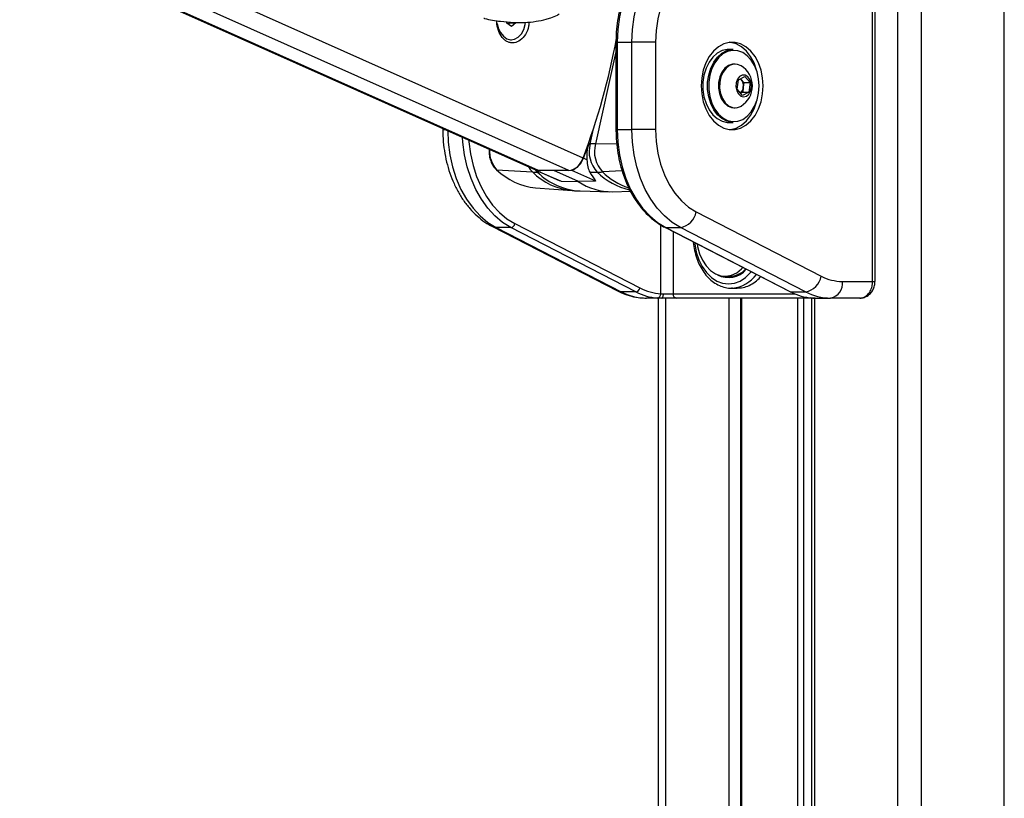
# Paper-space layout '3M DUO Surface Plate' of a CAD drawing. Header units: millimetres. Extents: x 10 to 10348, y 20 to 7979.
# Tile 29 of 117: x 3390 to 3626, y 2966 to 3153. Entities that reach past the tile are written whole.
import ezdxf

# ---------------------------------------------------------------- set-up
doc = ezdxf.new("R2010")
doc.units = ezdxf.units.MM
doc.layers.add('COMPONENT_GEOMETRY', color=7, linetype='Continuous')
doc.styles.add('SLDTEXTSTYLE0', font='TXT', dxfattribs={"width": 0.75})
doc.dimstyles.new('SLDDIMSTYLE0', dxfattribs={"dimtxt": 75, "dimasz": 3.302, "dimexe": 0, "dimexo": 0.0625, "dimgap": 18.75, "dimtad": 0, "dimtih": 1, "dimtoh": 1, "dimdec": 1, "dimrnd": 1e-09, "dimzin": 12, "dimdsep": 46, "dimtxsty": 'SLDTEXTSTYLE0', "dimsah": 1, "dimcen": 0.09, "dimadec": 0, "dimazin": 3, "dimtfac": 1, "dimtdec": 1, "dimtofl": 0, "dimtmove": 0, "dimatfit": 3, "dimfxl": 1, "dimfrac": 2, "dimtolj": 1, "dimtzin": 12, "dimarcsym": 0})

# ---------------------------------------------------------------- blocks, each defined once
blk = doc.blocks.new('_D_14')
at = {"layer": 'COMPONENT_GEOMETRY', "color": 7}
for p, q in [((3604.47, 3861.9), (417.28, 3861.9)), ((420.45, 3861.9), (420.45, 2461.18)), ((420.45, 941.4), (420.45, 2342.12)), ((3455.96, 941.4), (417.28, 941.4))]:
    blk.add_line(p, q, dxfattribs=at)
for points in [[(420.45, 3861.9), (419.94, 3858.6), (420.96, 3858.6)], [(420.45, 941.4), (420.96, 944.7), (419.94, 944.7)]]:
    blk.add_solid(points, dxfattribs=at)
at = {"layer": 'COMPONENT_GEOMETRY', "color": 7, "insert": (268.06, 2438.8), "char_height": 75, "attachment_point": 1, "style": 'SLDTEXTSTYLE0'}
blk.add_mtext('2920.5', dxfattribs=at)

psp = doc.layouts.new('3M DUO Surface Plate')

# ---------------------------------------------------------------- linework, layer by layer
at = {"color": 8, "linetype": 'Continuous', "lineweight": 25}
for p, q in [((3600.2, 977.9), (3600.2, 3851.9)), ((3605.74, 3851.9), (3605.74, 977.9)), ((3625.72, 977.9), (3625.72, 3851.9)), ((3514.02, 3117.03), (3393.96, 3170.66)), ((3521.22, 3117.03), (3401.34, 3170.57)), ((3524.66, 3120.05), (3411.83, 3170.45)), ((3532.56, 3147.84), (3532.85, 3147.84)), ((3532.56, 3145.56), (3527.63, 3123.46)), ((3491.02, 3126.87), (3491.58, 3126.87)), ((3526.35, 3123.48), (3527.15, 3127.07)), ((3532.56, 3126.87), (3532.85, 3126.87)), ((3532.76, 3123.35), (3527.63, 3123.46)), ((3513.73, 3116.65), (3513.24, 3117.19)), ((3514.5, 3116.64), (3513.73, 3116.65)), ((3534.03, 3116.99), (3529.31, 3116.7)), ((3543.31, 3087.46), (3543.31, 3103.99)), ((3546.28, 3102.39), (3546.28, 3087.43)), ((3594.11, 3090.43), (3594.7, 3090.43)), ((3546.28, 3087.43), (3575.57, 3087.43)), ((3544.46, 3086.43), (3544.46, 2834)), ((3559.7, 2835.75), (3559.7, 3086.43)), ((3562.71, 3086.43), (3562.71, 2837.33)), ((3576.18, 2835.05), (3576.18, 3086.43)), ((3577.57, 3086.43), (3577.57, 2833.59)), ((3580.15, 3086.43), (3580.15, 2829.73))]:
    psp.add_line(p, q, dxfattribs=at)
at = {"color": 7, "linetype": 'Continuous', "lineweight": 25}
for p, q in [((3594.11, 3090.43), (3594.11, 3172.43)), ((3594.7, 3090.43), (3594.7, 3172.43)), ((3393.53, 3170.66), (3513.24, 3117.19)), ((3506.42, 3152.41), (3506.42, 3152.73)), ((3507.5, 3151.58), (3506.42, 3152.41)), ((3507.2, 3152.49), (3506.78, 3152.13)), ((3507.2, 3152.49), (3508.54, 3152.49)), ((3508.54, 3152.49), (3507.5, 3151.58)), ((3507.28, 3148.44), (3507.47, 3148.44)), ((3532.56, 3147.84), (3532.56, 3126.87)), ((3532.85, 3147.84), (3536.39, 3147.84)), ((3532.85, 3147.84), (3532.85, 3126.87)), ((3542.05, 3147.84), (3536.39, 3147.84)), ((3536.39, 3126.87), (3536.39, 3147.84)), ((3542.05, 3147.84), (3542.05, 3126.87)), ((3560.71, 3146.1), (3559.58, 3146.1)), ((3561.12, 3142.6), (3560.86, 3142.6)), ((3561.93, 3138.82), (3563.46, 3139.63)), ((3562.45, 3139.09), (3562.62, 3138.9)), ((3563.46, 3139.63), (3564.72, 3138.16)), ((3561.66, 3136.54), (3561.93, 3138.82)), ((3562.92, 3135.07), (3561.66, 3136.54)), ((3562.62, 3138.9), (3563.25, 3138.16)), ((3563.11, 3137.02), (3562.98, 3135.88)), ((3563.25, 3138.16), (3563.11, 3137.02)), ((3563.25, 3138.16), (3564.72, 3138.16)), ((3564.72, 3138.16), (3564.45, 3135.88)), ((3562.98, 3135.88), (3562.46, 3135.61)), ((3564.45, 3135.88), (3562.92, 3135.07)), ((3562.98, 3135.88), (3564.45, 3135.88)), ((3560.86, 3132.1), (3561.12, 3132.1)), ((3562.43, 3132.43), (3562.6, 3132.53)), ((3491.02, 3127.11), (3491.02, 3126.87)), ((3559.58, 3128.6), (3560.71, 3128.6)), ((3532.85, 3126.87), (3536.39, 3126.87)), ((3542.05, 3126.87), (3536.39, 3126.87)), ((3526.05, 3123.48), (3526.35, 3123.48)), ((3525.58, 3119.63), (3524.76, 3120)), ((3503.94, 3117.25), (3512.52, 3116.7)), ((3513.33, 3117.15), (3518.96, 3114.68)), ((3513.47, 3117.1), (3513.33, 3117.15)), ((3513.47, 3117.1), (3513.51, 3117.09)), ((3521.22, 3117.03), (3514.02, 3117.03)), ((3523.54, 3114.38), (3517.62, 3117.03)), ((3521.95, 3117.1), (3521.75, 3117.09)), ((3526.29, 3116.62), (3528.05, 3116.65)), ((3519.44, 3114.48), (3523.54, 3114.38)), ((3527.68, 3114.48), (3523.54, 3114.38)), ((3513.25, 3112.9), (3522.07, 3112.24)), ((3523.97, 3112.15), (3531.13, 3111.97)), ((3531.8, 3111.97), (3536.04, 3112.08)), ((3551.82, 3107.13), (3581.8, 3091.7)), ((3502.96, 3103.58), (3532.95, 3088.14)), ((3508.31, 3104.31), (3538.3, 3088.88)), ((3507.36, 3103.37), (3503.83, 3103.37)), ((3503.83, 3103.37), (3533.81, 3087.94)), ((3537.35, 3087.94), (3507.36, 3103.37)), ((3544.27, 3103.42), (3574.26, 3087.99)), ((3544.49, 3103.37), (3548.02, 3103.37)), ((3544.49, 3103.37), (3574.47, 3087.94)), ((3578.01, 3087.94), (3548.02, 3103.37)), ((3558.76, 3091.68), (3559.79, 3091.68)), ((3586.88, 3090.43), (3594.11, 3090.43)), ((3537.35, 3087.94), (3533.81, 3087.94)), ((3543.31, 3087.46), (3543.94, 3087.43)), ((3543.94, 3087.43), (3546.28, 3087.43)), ((3560.52, 3088.84), (3560.25, 3088.83)), ((3560.25, 3088.83), (3561.66, 3088.83)), ((3574.47, 3087.94), (3578.01, 3087.94)), ((3543.55, 3086.43), (3539.86, 3086.43)), ((3542.78, 2834.1), (3542.78, 3086.43)), ((3547.06, 3086.43), (3543.55, 3086.43)), ((3579.48, 3086.43), (3547.06, 3086.43)), ((3562.41, 3086.43), (3562.41, 2837.22)), ((3579.46, 3086.43), (3579.46, 2831.01)), ((3580.36, 3086.43), (3579.48, 3086.43)), ((3580.36, 3086.43), (3584.05, 3086.43)), ((3591.06, 3086.43), (3584.05, 3086.43))]:
    psp.add_line(p, q, dxfattribs=at)
at = {"color": 7, "linetype": 'Continuous', "lineweight": 25, "flags": 128}
for points in [[(3548.99, 3172.74), (3546.83, 3172.28), (3544.73, 3171.45), (3542.71, 3170.26), (3540.82, 3168.72), (3539.07, 3166.87), (3537.5, 3164.73), (3536.13, 3162.32), (3534.97, 3159.7), (3534.06, 3156.9), (3533.39, 3153.95), (3532.99, 3150.92), (3532.85, 3147.84)], [(3536.39, 3147.84), (3536.53, 3150.92), (3536.93, 3153.95), (3537.59, 3156.9), (3538.51, 3159.7), (3539.66, 3162.32), (3541.03, 3164.73), (3542.61, 3166.87), (3544.35, 3168.72), (3546.25, 3170.26), (3548.26, 3171.45), (3550.37, 3172.28), (3552.53, 3172.74)], [(3555.6, 3168.76), (3553.62, 3168.32), (3551.71, 3167.51), (3549.88, 3166.35), (3548.19, 3164.85), (3546.65, 3163.03), (3545.3, 3160.95), (3544.16, 3158.62), (3543.25, 3156.1), (3542.58, 3153.43), (3542.18, 3150.66), (3542.05, 3147.84)], [(3504.09, 3152.33), (3504.34, 3151.26), (3504.85, 3150.14), (3505.55, 3149.26), (3506.4, 3148.68), (3507.32, 3148.44), (3508.25, 3148.57), (3509.13, 3149.05), (3509.88, 3149.84), (3510.46, 3150.89), (3510.81, 3152.12), (3510.87, 3152.59)], [(3567.86, 3137.35), (3567.73, 3139.28), (3567.36, 3141.14), (3566.74, 3142.88), (3565.92, 3144.43), (3564.91, 3145.73), (3563.74, 3146.75), (3562.46, 3147.45), (3561.12, 3147.81), (3559.75, 3147.81), (3558.4, 3147.45), (3557.12, 3146.75), (3555.96, 3145.73), (3554.94, 3144.43), (3554.12, 3142.88), (3553.51, 3141.14), (3553.13, 3139.28), (3553.01, 3137.35), (3553.13, 3135.42), (3553.51, 3133.56), (3554.12, 3131.82), (3554.94, 3130.28), (3555.96, 3128.97), (3557.12, 3127.95), (3558.4, 3127.25), (3559.75, 3126.9), (3561.12, 3126.9), (3562.46, 3127.25), (3563.74, 3127.95), (3564.91, 3128.97), (3565.92, 3130.28), (3566.74, 3131.82), (3567.36, 3133.56), (3567.73, 3135.42), (3567.86, 3137.35)], [(3559.58, 3146.1), (3559.27, 3146.09), (3558.03, 3145.82), (3556.86, 3145.21), (3555.8, 3144.27), (3554.89, 3143.05), (3554.17, 3141.6), (3553.68, 3139.97), (3553.43, 3138.24), (3553.43, 3136.47), (3553.68, 3134.73), (3554.17, 3133.11), (3554.89, 3131.65), (3555.8, 3130.43), (3556.86, 3129.5), (3558.03, 3128.88), (3559.27, 3128.61), (3559.58, 3128.6)], [(3560.71, 3128.6), (3560.4, 3128.61), (3559.16, 3128.88), (3557.99, 3129.5), (3556.93, 3130.43), (3556.02, 3131.65), (3555.3, 3133.11), (3554.81, 3134.73), (3554.56, 3136.47), (3554.56, 3138.24), (3554.81, 3139.97), (3555.3, 3141.6), (3556.02, 3143.05), (3556.93, 3144.27), (3557.99, 3145.21), (3559.16, 3145.82), (3560.4, 3146.09), (3560.71, 3146.1)], [(3566.37, 3140.87), (3566.29, 3141.14), (3565.68, 3142.88), (3564.86, 3144.43), (3563.85, 3145.73), (3562.68, 3146.75), (3561.4, 3147.45), (3560.06, 3147.81), (3559.9, 3147.82)], [(3566.9, 3137.35), (3566.78, 3139.07), (3566.41, 3140.72), (3565.82, 3142.24), (3565.02, 3143.55), (3564.05, 3144.61), (3562.96, 3145.37), (3561.77, 3145.8), (3560.55, 3145.89), (3559.34, 3145.63), (3558.19, 3145.03), (3557.16, 3144.11), (3556.27, 3142.92), (3555.57, 3141.5), (3555.09, 3139.91), (3554.84, 3138.22), (3554.84, 3136.49), (3555.09, 3134.79), (3555.57, 3133.2), (3556.27, 3131.78), (3557.16, 3130.59), (3558.19, 3129.68), (3559.34, 3129.07), (3560.55, 3128.81), (3561.77, 3128.9), (3562.96, 3129.33), (3564.05, 3130.1), (3565.02, 3131.15), (3565.82, 3132.47), (3566.41, 3133.98), (3566.78, 3135.63), (3566.9, 3137.35)], [(3560.86, 3142.6), (3560.5, 3142.58), (3559.56, 3142.27), (3558.7, 3141.63), (3557.99, 3140.69), (3557.48, 3139.53), (3557.19, 3138.22), (3557.16, 3136.85), (3557.38, 3135.51), (3557.83, 3134.3), (3558.5, 3133.3), (3559.32, 3132.57), (3560.24, 3132.17), (3560.86, 3132.1)], [(3562.6, 3142.17), (3561.74, 3142.53), (3560.77, 3142.58), (3559.82, 3142.27), (3558.97, 3141.63), (3558.26, 3140.69), (3557.75, 3139.53), (3557.46, 3138.22), (3557.43, 3136.85), (3557.65, 3135.51), (3558.1, 3134.3), (3558.76, 3133.3), (3559.59, 3132.57), (3560.51, 3132.17), (3561.48, 3132.13), (3562.43, 3132.43)], [(3563.84, 3134.89), (3564.42, 3135.39), (3564.84, 3136.15), (3565.04, 3137.08), (3564.98, 3138.04), (3564.68, 3138.91), (3564.18, 3139.57), (3563.55, 3139.93), (3562.87, 3139.94), (3562.23, 3139.6), (3561.72, 3138.96), (3561.41, 3138.1), (3561.34, 3137.14), (3561.52, 3136.21), (3561.92, 3135.43), (3562.5, 3134.92), (3563.17, 3134.73), (3563.84, 3134.89)], [(3562.62, 3138.9), (3562.47, 3139.05), (3562.43, 3139.08)], [(3559.9, 3126.88), (3560.06, 3126.9), (3561.4, 3127.25), (3562.68, 3127.95), (3563.85, 3128.97), (3564.86, 3130.28), (3565.68, 3131.82), (3566.29, 3133.56), (3566.37, 3133.84)], [(3532.85, 3126.87), (3532.99, 3123.82), (3533.38, 3120.82), (3534.03, 3117.91), (3534.92, 3115.13), (3536.05, 3112.53), (3537.4, 3110.14), (3538.93, 3108), (3540.65, 3106.14), (3542.51, 3104.59), (3544.49, 3103.37)], [(3548.02, 3103.37), (3546.04, 3104.59), (3544.18, 3106.14), (3542.47, 3108), (3540.93, 3110.14), (3539.59, 3112.53), (3538.46, 3115.13), (3537.56, 3117.91), (3536.92, 3120.82), (3536.52, 3123.82), (3536.39, 3126.87)], [(3542.05, 3126.87), (3542.18, 3124.02), (3542.59, 3121.24), (3543.26, 3118.55), (3544.18, 3116.02), (3545.34, 3113.68), (3546.71, 3111.59), (3548.26, 3109.78), (3549.98, 3108.29), (3551.82, 3107.13)], [(3514.02, 3117.03), (3513.56, 3117.08), (3513.24, 3117.19)], [(3552.02, 3099.44), (3552.13, 3098.8), (3552.6, 3097.07), (3553.29, 3095.5), (3554.19, 3094.14), (3555.24, 3093.05), (3556.43, 3092.26), (3557.7, 3091.8), (3559.01, 3091.69), (3560.31, 3091.93), (3561.55, 3092.51), (3562.69, 3093.42), (3563.03, 3093.77)], [(3543.55, 3086.43), (3543.63, 3086.45), (3543.7, 3086.51), (3543.77, 3086.6), (3543.83, 3086.72), (3543.88, 3086.88), (3543.91, 3087.05), (3543.93, 3087.24), (3543.94, 3087.43)], [(3574.26, 3087.99), (3574.34, 3087.96), (3574.47, 3087.94)]]:
    psp.add_lwpolyline(points, dxfattribs=at)
at = {"color": 8, "linetype": 'Continuous', "lineweight": 25, "flags": 128}
for points in [[(3492.2, 3126.59), (3492.33, 3123.82), (3492.72, 3120.82), (3493.37, 3117.91), (3494.27, 3115.13), (3495.39, 3112.53), (3496.74, 3110.14), (3498.28, 3108), (3499.99, 3106.14), (3501.85, 3104.59), (3503.83, 3103.37)], [(3507.36, 3103.37), (3505.38, 3104.59), (3503.52, 3106.14), (3501.81, 3108), (3500.27, 3110.14), (3498.93, 3112.53), (3497.8, 3115.13), (3496.91, 3117.91), (3496.26, 3120.82), (3495.86, 3123.82), (3495.78, 3124.99)], [(3497.24, 3124.34), (3497.27, 3123.94), (3497.65, 3121.06), (3498.27, 3118.27), (3499.13, 3115.6), (3500.21, 3113.1), (3501.5, 3110.81), (3502.98, 3108.75), (3504.63, 3106.97), (3506.41, 3105.48), (3508.31, 3104.31)], [(3511.57, 3117.94), (3511.99, 3117.3), (3512.52, 3116.7)], [(3502.96, 3103.58), (3503.29, 3103.45), (3503.83, 3103.37)], [(3544.27, 3103.42), (3544.35, 3103.39), (3544.49, 3103.37)], [(3551.43, 3099.74), (3551.46, 3099.42), (3551.83, 3097.46), (3552.44, 3095.63), (3553.26, 3093.98), (3554.27, 3092.55), (3555.44, 3091.39), (3556.74, 3090.53), (3558.12, 3090.01), (3559.54, 3089.83), (3560.97, 3090.01), (3562.35, 3090.53), (3563.64, 3091.39), (3564.81, 3092.55), (3564.99, 3092.76)], [(3532.95, 3088.14), (3533.28, 3088.01), (3533.81, 3087.94)], [(3579.48, 3086.43), (3579.35, 3086.45), (3579.26, 3086.5)]]:
    psp.add_lwpolyline(points, dxfattribs=at)
at = {"color": 7, "linetype": 'Continuous', "lineweight": 25}
for centre, radius, start, end in [((3505.63, 3153.14), 1.52, 318.921, 341.739), ((3372.46, 3178.26), 162.95, 339.0713, 349.5715), ((3559.65, 3137.35), 5.65, 301.3887, 58.6113), ((3560.96, 3137.21), 2.16, 313.244, 355.1089), ((3560.66, 3137.37), 2.48, 351.8391, 37.7927), ((3369.95, 3179.41), 165.81, 339.0071, 340.2882), ((3533.52, 3121.64), 7.4, 165.6325, 222.3975), ((3525.67, 3032.05), 91.42, 88.7759, 89.5746), ((3534.72, 3121.64), 7.32, 165.6325, 222.3975), ((3520.58, 3121.22), 4.24, 278.6022, 343.976), ((3520.32, 3121.49), 4.68, 290.3691, 341.5369), ((3503.94, 3117.45), 0.199, 227.8322, 268.5287), ((3514.72, 3128.17), 15.34, 225.3655, 264.5169), ((3514.31, 3144.97), 28.33, 266.3734, 268.8221), ((3527.4, 3148.45), 31.8, 271.1778, 273.4447), ((3531.57, 3126.55), 14.58, 236.548, 270.8833), ((3547.23, 3107.97), 4.66, 279.7581, 349.6801), ((3507.17, 3104.52), 1.17, 279.7581, 349.6801), ((3559.57, 3096.9), 5.54, 241.4127, 320.2057), ((3559.69, 3097.23), 5.55, 271.0768, 316.6086), ((3577.22, 3092.53), 4.66, 279.7581, 349.6801), ((3586.94, 3101.49), 11.06, 242.3133, 269.6828), ((3583.35, 3089.93), 3.57, 281.4218, 8.0495), ((3539.93, 3099.6), 13.17, 242.3133, 269.6828), ((3537.15, 3089.09), 1.17, 279.7581, 349.6801), ((3543.51, 3099.73), 13.31, 242.4016, 265.9183), ((3544.22, 3100.2), 12.77, 242.4016, 265.9183), ((3542.38, 3087.37), 0.927, 281.3299, 5.5863), ((3547.19, 3087.33), 0.911, 173.8573, 262.1256), ((3580.64, 3099.73), 13.31, 242.4016, 265.9183), ((3584.13, 3099.6), 13.17, 242.3133, 269.6828)]:
    psp.add_arc(centre, radius, start, end, dxfattribs=at)
at = {"color": 8, "linetype": 'Continuous', "lineweight": 25}
for centre, radius, start, end in [((3508.61, 3121.56), 6.35, 175.2166, 222.706), ((3523.5, 3127.75), 15.58, 225.1722, 264.6925), ((3524.74, 3127.77), 15.64, 225.2925, 267.1819), ((3539.41, 3128.3), 16.27, 225.7287, 257.0225), ((3540.85, 3128.61), 16.58, 225.9064, 251.3019), ((3559.84, 3096.67), 7.86, 274.9261, 324.5856)]:
    psp.add_arc(centre, radius, start, end, dxfattribs=at)
at = {"color": 7, "linetype": 'Continuous', "lineweight": 25}
for centre, major_axis, ratio, start_param, end_param in [((-5299.23, 6987.29), (9014.72, -3958.66), 0.000109, 6.071134, 6.0743), ((-4975.15, 6987.29), (8690.69, -3958.66), 0.00013, 0.208353, 0.211519)]:
    psp.add_ellipse(centre, major_axis=major_axis, ratio=ratio, start_param=start_param, end_param=end_param, dxfattribs=at)
for points, knots in [([(3545.64, 3171.88), (3545.06, 3171.64), (3543.85, 3171.12), (3542.08, 3169.97), (3540.35, 3168.52), (3538.74, 3166.8), (3537.29, 3164.84), (3536, 3162.66), (3534.9, 3160.3), (3533.99, 3157.77), (3533.3, 3155.12), (3532.82, 3152.38), (3532.59, 3149.94), (3532.57, 3148.42), (3532.56, 3147.84)], [0, 0, 0, 0, 0.075973, 0.162036, 0.248467, 0.335227, 0.422233, 0.509398, 0.596648, 0.683931, 0.771215, 0.85849, 0.94576, 1, 1, 1, 1]), ([(3500.88, 3153.6), (3500.93, 3153.58), (3502.22, 3153.22), (3504.61, 3152.87), (3507.83, 3152.55), (3510.69, 3152.54), (3513.27, 3152.78), (3515.38, 3153.21), (3517.08, 3153.76), (3518.15, 3154.14), (3518.8, 3154.54), (3518.94, 3154.63)], [0, 0, 0, 0, 0.0086079, 0.2316849, 0.4148478, 0.5610853, 0.7096679, 0.8361001, 0.8927484, 0.9761054, 1, 1, 1, 1]), ([(3511.69, 3152.68), (3511.67, 3152.33), (3511.64, 3151.25), (3510.91, 3149.64), (3509.68, 3148.21), (3508.39, 3147.67), (3507.35, 3147.68), (3506.59, 3147.9), (3505.89, 3148.33), (3505.06, 3149.16), (3504.32, 3150.62), (3503.93, 3152.14), (3504.01, 3152.94), (3504.02, 3153.02)], [0, 0, 0, 0, 0.062738, 0.196155, 0.328662, 0.459927, 0.525669, 0.591035, 0.656495, 0.722197, 0.8535, 0.986021, 1, 1, 1, 1]), ([(3491.02, 3126.87), (3491.03, 3126.36), (3491.05, 3124.9), (3491.27, 3122.51), (3491.75, 3119.75), (3492.46, 3117.07), (3493.41, 3114.51), (3494.57, 3112.1), (3495.93, 3109.88), (3497.49, 3107.86), (3499.23, 3106.11), (3501.05, 3104.65), (3502.35, 3103.92), (3502.96, 3103.58)], [0, 0, 0, 0, 0.051858, 0.147359, 0.243006, 0.338809, 0.4348, 0.530976, 0.627263, 0.723466, 0.81931, 0.914438, 1, 1, 1, 1]), ([(3532.56, 3126.87), (3532.57, 3126.37), (3532.59, 3124.94), (3532.79, 3122.57), (3533.25, 3119.83), (3533.92, 3117.17), (3534.81, 3114.63), (3535.9, 3112.24), (3537.17, 3110.04), (3538.62, 3108.05), (3540.23, 3106.3), (3541.93, 3104.84), (3543.31, 3103.94), (3544.09, 3103.52), (3544.27, 3103.42)], [0, 0, 0, 0, 0.0491711, 0.1420676, 0.2350217, 0.32801, 0.4210411, 0.5141175, 0.6072313, 0.7003478, 0.7934085, 0.8863278, 0.9736117, 1, 1, 1, 1]), ([(3526.05, 3123.48), (3525.85, 3122.8), (3525.48, 3121.51), (3525.54, 3120.23), (3525.58, 3119.63)], [0, 0, 0, 0, 0.528125, 1, 1, 1, 1]), ([(3502.17, 3122.13), (3502.16, 3121.84), (3502.11, 3121.11), (3502.3, 3119.96), (3502.71, 3118.78), (3503.24, 3117.89), (3503.66, 3117.46), (3503.81, 3117.3)], [0, 0, 0, 0, 0.158146, 0.391625, 0.625733, 0.8607, 1, 1, 1, 1]), ([(3525.58, 3119.63), (3525.64, 3119.03), (3525.77, 3117.81), (3526.12, 3117.02), (3526.29, 3116.62)], [0, 0, 0, 0, 0.498718, 1, 1, 1, 1]), ([(3526.29, 3116.62), (3526.78, 3115.9), (3527.31, 3115.11), (3527.66, 3114.53), (3527.68, 3114.48)], [0, 0, 0, 0, 0.915115, 1, 1, 1, 1]), ([(3518.97, 3114.69), (3519, 3114.67), (3519.15, 3114.59), (3519.31, 3114.53), (3519.44, 3114.48)], [0, 0, 0, 0, 0.249877, 1, 1, 1, 1]), ([(3522.06, 3112.28), (3522.43, 3112.23), (3523.06, 3112.16), (3523.7, 3112.17), (3523.96, 3112.18)], [0, 0, 0, 0, 0.589546, 1, 1, 1, 1]), ([(3551.12, 3099.9), (3551.12, 3099.87), (3551.14, 3099.17), (3551.4, 3097.83), (3551.91, 3095.95), (3552.65, 3094.21), (3553.58, 3092.64), (3554.7, 3091.29), (3555.96, 3090.21), (3557.34, 3089.41), (3558.79, 3088.95), (3559.87, 3088.78), (3560.45, 3088.85), (3560.54, 3088.86)], [0, 0, 0, 0, 0.005131, 0.114038, 0.223071, 0.332272, 0.441638, 0.551027, 0.660122, 0.768456, 0.875571, 0.981348, 1, 1, 1, 1]), ([(3561.66, 3088.87), (3562.01, 3088.87), (3562.85, 3088.87), (3564.19, 3089.28), (3565.62, 3090.05), (3566.66, 3090.84), (3567.17, 3091.44), (3567.28, 3091.58)], [0, 0, 0, 0, 0.172, 0.42343, 0.674862, 0.926461, 1, 1, 1, 1]), ([(3591.06, 3086.43), (3591.41, 3086.48), (3592.1, 3086.57), (3593.02, 3087.27), (3593.71, 3088.3), (3594.07, 3089.42), (3594.1, 3090.15), (3594.11, 3090.43)], [0, 0, 0, 0, 0.2171018, 0.4345767, 0.6516265, 0.8667474, 1, 1, 1, 1]), ([(3591.07, 3086.44), (3591.09, 3086.44), (3591.44, 3086.4), (3592.14, 3086.57), (3593.05, 3087.02), (3593.81, 3087.73), (3594.36, 3088.64), (3594.67, 3089.57), (3594.67, 3090.18), (3594.67, 3090.43)], [0, 0, 0, 0, 0.010173, 0.183153, 0.354283, 0.524921, 0.699153, 0.878795, 1, 1, 1, 1]), ([(3532.95, 3088.14), (3533.35, 3087.95), (3534.43, 3087.43), (3536.25, 3086.84), (3538.17, 3086.48), (3539.38, 3086.45), (3539.86, 3086.43)], [0, 0, 0, 0, 0.183481, 0.491955, 0.79717, 1, 1, 1, 1]), ([(3543.55, 3086.43), (3543.37, 3086.43), (3543.01, 3086.43), (3542.72, 3086.45), (3542.57, 3086.46)], [0, 0, 0, 0, 0.491209, 1, 1, 1, 1]), ([(3579.69, 3086.46), (3579.82, 3086.45), (3580.09, 3086.43), (3580.27, 3086.43), (3580.36, 3086.43)], [0, 0, 0, 0, 0.491259, 1, 1, 1, 1])]:
    psp.add_open_spline(points, degree=3, knots=knots, dxfattribs=at)

# ---------------------------------------------------------------- dimensions: what is measured, and where the dimension line sits
at = {"layer": 'COMPONENT_GEOMETRY', "color": 7}
dim = psp.add_linear_dim(base=(420.45, 941.4), p1=(3605.74, 3861.9), p2=(3457.23, 941.4), angle=90, dimstyle='SLDDIMSTYLE0', dxfattribs=at)
dim.commit()
dim.dimension.update_dxf_attribs({"geometry": '_D_14', "text_midpoint": (420.45, 2401.65), "dimtype": 160})

doc.saveas('drawing.dxf')
